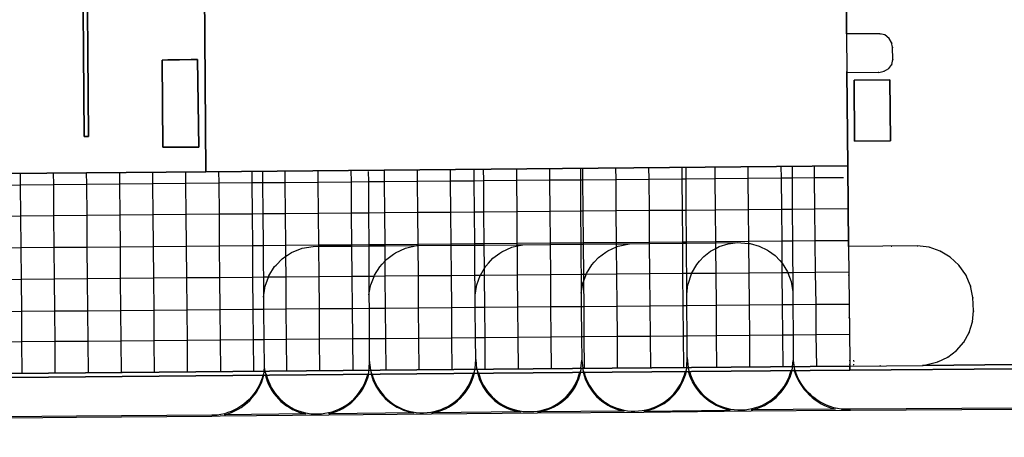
# Model space of a CAD drawing. Header units: metres. Extents: x 174791 to 179073, y 406431 to 409043.
# Tile 106 of 256: x 175953 to 176102, y 407712 to 407775. Entities that reach past the tile are written whole.
import ezdxf

# ---------------------------------------------------------------- set-up
doc = ezdxf.new("R2010")
doc.units = ezdxf.units.M
doc.linetypes.add('DOT', pattern=[6.35, 0, -6.35])
for name, color, linetype in [('panden', 254, 'Continuous'), ('terreindeelbegroeid', 254, 'DOT'), ('terreindeelonbegroeid', 254, 'DOT'), ('wegdeel_molgoot', 254, 'Continuous'), ('wegdeel_platform_vliegverkeer', 254, 'Continuous'), ('wegdeel_rijbaan', 254, 'Continuous'), ('wegdeel_rolbaan', 254, 'Continuous'), ('weginrichtingselement_markering_vliegtuigverharding', 254, 'Continuous'), ('weginrichtingselement_voeg_vliegtuigverharding', 254, 'Continuous')]:
    doc.layers.add(name, color=color, linetype=linetype)

msp = doc.modelspace()

# ---------------------------------------------------------------- linework, layer by layer
at = {"layer": 'panden'}
msp.add_polyline3d([(176078.094, 407779.926, 0), (176078.15, 407772.864, 0), (176078.197, 407767.085, 0), (176078.31, 407752.912, 0), (175981.291, 407752.025, 0), (175981.105, 407779.28, 0)], dxfattribs=at)
for points in [[(175974.694, 407768.9, 0), (175975.567, 407768.916, 0), (175977.316, 407768.949, 0), (175979.066, 407768.981, 0), (175980.016, 407768.999, 0), (175980.232, 407755.753, 0), (175974.817, 407755.759, 0)], [(176079.363, 407756.652, 0), (176079.267, 407765.863, 0), (176084.682, 407765.925, 0), (176084.76, 407756.692, 0)]]:
    msp.add_polyline3d(points, close=True, dxfattribs=at)
at = {"layer": 'terreindeelbegroeid'}
for points in [[(176078.197, 407767.085, 0), (176078.15, 407772.864, 0), (176083.147, 407772.866, 0), (176083.945, 407772.684, 0), (176084.585, 407772.173, 0), (176084.941, 407771.538, 0), (176085.076, 407770.823, 0), (176085.147, 407768.967, 0), (176085.002, 407768.223, 0), (176084.542, 407767.62, 0), (176083.821, 407767.197, 0), (176083.005, 407767.019, 0)], [(176089.732, 407722.757, 0), (176078.644, 407722.662, 0), (176078.643, 407722.86, 0), (176079.244, 407722.864, 0), (176079.239, 407723.464, 0), (176078.639, 407723.46, 0), (176078.634, 407723.46, 0), (176078.411, 407740.707, 0), (176088.834, 407740.846, 0), (176090.605, 407740.613, 0), (176092.291, 407740.022, 0), (176093.821, 407739.099, 0), (176095.129, 407737.881, 0), (176096.16, 407736.422, 0), (176096.87, 407734.783, 0), (176097.23, 407733.033, 0), (176097.311, 407730.991, 0), (176097.159, 407729.327, 0), (176096.668, 407727.73, 0), (176095.858, 407726.269, 0), (176094.764, 407725.005, 0), (176093.433, 407723.995, 0), (176091.923, 407723.28, 0)]]:
    msp.add_polyline3d(points, close=True, dxfattribs=at)
at = {"layer": 'terreindeelonbegroeid'}
msp.add_polyline3d([(176078.643, 407722.86, 0), (176078.634, 407723.46, 0), (176078.639, 407723.46, 0), (176079.239, 407723.464, 0), (176079.244, 407722.864, 0)], close=True, dxfattribs=at)
at = {"layer": 'wegdeel_molgoot'}
for points in [[(175962.884, 407757.343, 0), (175962.664, 407789.308, 0), (175963.323, 407789.312, 0), (175963.544, 407757.347, 0)], [(176103.694, 407722.244, 0), (176078.652, 407722.03, 0), (176078.644, 407722.662, 0), (176089.732, 407722.757, 0), (176103.689, 407722.876, 0), (176103.718, 407722.671, 0), (176103.72, 407722.427, 0)]]:
    msp.add_polyline3d(points, close=True, dxfattribs=at)
at = {"layer": 'wegdeel_platform_vliegverkeer'}
for points in [[(176078.411, 407740.707, 0), (176078.634, 407723.46, 0), (176078.643, 407722.86, 0), (176078.644, 407722.662, 0), (176018.784, 407722.149, 0), (175924.034, 407721.301, 0), (175872.451, 407720.838, 0), (175848.533, 407720.617, 0), (175848.333, 407738.608, 0), (175848.264, 407750.823, 0), (175945.159, 407751.708, 0), (175981.291, 407752.025, 0), (176078.31, 407752.912, 0)], [(176078.652, 407722.03, 0), (176018.789, 407721.517, 0), (175924.04, 407720.67, 0), (175872.457, 407720.206, 0), (175848.54, 407719.998, 0), (175848.533, 407720.617, 0), (175872.451, 407720.838, 0), (175924.034, 407721.301, 0), (176018.784, 407722.149, 0), (176078.644, 407722.662, 0)]]:
    msp.add_polyline3d(points, close=True, dxfattribs=at)
at = {"layer": 'wegdeel_rijbaan'}
for points in [[(175962.664, 407789.308, 0), (175962.884, 407757.343, 0), (175963.544, 407757.347, 0), (175963.323, 407789.312, 0)], [(175974.694, 407768.9, 0), (175974.817, 407755.759, 0), (175980.232, 407755.753, 0), (175980.016, 407768.999, 0), (175979.066, 407768.981, 0), (175977.316, 407768.949, 0), (175975.567, 407768.916, 0)], [(176079.267, 407765.863, 0), (176079.363, 407756.652, 0), (176084.76, 407756.692, 0), (176084.682, 407765.925, 0)]]:
    msp.add_polyline3d(points, close=True, dxfattribs=at)
for points in [[(175981.105, 407779.28, 0), (175981.291, 407752.025, 0), (175945.159, 407751.708, 0), (175944.929, 407778.919, 0)], [(176103.689, 407722.876, 0), (176089.732, 407722.757, 0), (176091.923, 407723.28, 0), (176093.433, 407723.995, 0), (176094.764, 407725.005, 0), (176095.858, 407726.269, 0), (176096.668, 407727.73, 0), (176097.159, 407729.327, 0), (176097.311, 407730.991, 0), (176097.23, 407733.033, 0), (176096.87, 407734.783, 0), (176096.16, 407736.422, 0), (176095.129, 407737.881, 0), (176093.821, 407739.099, 0), (176092.291, 407740.022, 0), (176090.605, 407740.613, 0), (176088.834, 407740.846, 0), (176078.411, 407740.707, 0), (176078.31, 407752.912, 0), (176078.197, 407767.085, 0), (176083.005, 407767.019, 0), (176083.821, 407767.197, 0), (176084.542, 407767.62, 0), (176085.002, 407768.223, 0), (176085.147, 407768.967, 0), (176085.076, 407770.823, 0), (176084.941, 407771.538, 0), (176084.585, 407772.173, 0), (176083.945, 407772.684, 0), (176083.147, 407772.866, 0), (176078.15, 407772.864, 0), (176078.094, 407779.926, 0)]]:
    msp.add_polyline3d(points, dxfattribs=at)
at = {"layer": 'wegdeel_rolbaan'}
msp.add_polyline3d([(176103.666, 407710.155, 0), (176020.003, 407709.539, 0), (175948.071, 407708.891, 0), (175917.017, 407708.587, 0), (175873.354, 407708.203, 0), (175822.958, 407707.727, 0), (175822.407, 407707.193, 0), (175790.227, 407707.226, 0), (175789.948, 407707.228, 0), (175789.348, 407707.232, 0), (175786.688, 407707.251, 0), (175786.555, 407719.545, 0), (175789.242, 407719.654, 0), (175789.841, 407719.678, 0), (175790.13, 407719.69, 0), (175791.17, 407719.922, 0), (175822.845, 407719.775, 0), (175848.54, 407719.998, 0), (175872.457, 407720.206, 0), (175924.04, 407720.67, 0), (176018.789, 407721.517, 0), (176078.652, 407722.03, 0), (176103.694, 407722.244, 0)], close=True, dxfattribs=at)
at = {"layer": 'weginrichtingselement_markering_vliegtuigverharding'}
for p, q in [((176069.898, 407752.835), (176069.909, 407751.099)), ((176005.857, 407750.524), (176005.881, 407745.783)), ((176021.892, 407745.918), (176021.853, 407750.668)), ((176037.909, 407750.812), (176037.94, 407746.054)), ((176053.915, 407746.189), (176053.885, 407750.955)), ((176069.909, 407751.099), (176069.937, 407746.324)), ((175989.881, 407750.381), (175989.917, 407745.648)), ((176069.937, 407746.324), (176069.966, 407741.581)), ((176069.966, 407741.581), (176069.975, 407740.109)), ((175989.955, 407740.88), (175989.966, 407739.377)), ((175998.376, 407740.753), (176003.376, 407740.788)), ((176003.376, 407740.788), (176005.907, 407740.806)), ((176005.906, 407741.02), (176005.907, 407740.806)), ((176005.907, 407740.806), (176008.375, 407740.823)), ((176005.907, 407740.806), (176005.914, 407739.523)), ((176008.375, 407740.823), (176013.119, 407740.856)), ((176013.119, 407740.856), (176013.375, 407740.859)), ((176013.375, 407740.859), (176018.375, 407740.903)), ((176018.375, 407740.903), (176021.934, 407740.935)), ((176021.934, 407740.935), (176021.932, 407741.16)), ((176021.934, 407740.935), (176023.375, 407740.948)), ((176021.944, 407739.67), (176021.934, 407740.935)), ((176023.375, 407740.948), (176028.375, 407740.993)), ((176028.375, 407740.993), (176029.184, 407741)), ((176028.376, 407740.818), (176029.184, 407741)), ((176029.184, 407741), (176033.375, 407741.038)), ((176033.375, 407741.038), (176037.972, 407741.08)), ((176037.97, 407741.301), (176037.972, 407741.08)), ((176037.972, 407741.08), (176038.374, 407741.083)), ((176037.972, 407741.08), (176037.98, 407739.816)), ((176038.374, 407741.083), (176043.374, 407741.128)), ((176043.374, 407741.128), (176045.315, 407741.146)), ((176045.315, 407741.146), (176048.374, 407741.179)), ((176048.374, 407741.179), (176053.374, 407741.233)), ((176053.374, 407741.233), (176053.945, 407741.239)), ((176053.945, 407741.239), (176053.944, 407741.441)), ((176053.945, 407741.239), (176058.373, 407741.287)), ((176053.953, 407739.962), (176053.945, 407741.239)), ((176058.373, 407741.287), (176061.629, 407741.323)), ((176069.975, 407740.109), (176069.984, 407738.62)), ((175989.966, 407739.377), (175989.978, 407737.896)), ((175993.389, 407739.243), (175993.637, 407739.411)), ((176005.914, 407739.523), (176005.921, 407738.04)), ((176021.957, 407738.186), (176021.944, 407739.67)), ((176037.98, 407739.816), (176037.989, 407738.331)), ((176053.962, 407738.475), (176053.953, 407739.962)), ((176069.984, 407738.62), (176069.995, 407736.766)), ((175989.978, 407737.896), (175989.992, 407736.073)), ((176005.921, 407738.04), (176005.931, 407736.211)), ((176007.954, 407738.059), (176008.395, 407738.538)), ((176021.972, 407736.35), (176021.957, 407738.186)), ((176037.989, 407738.331), (176038.001, 407736.488)), ((176053.974, 407736.627), (176053.962, 407738.475)), ((176069.995, 407736.766), (176070.005, 407735.094)), ((175990.005, 407734.416), (175990.016, 407733.069)), ((175990.016, 407733.069), (175990.207, 407734.417)), ((176005.939, 407734.551), (176005.945, 407733.443)), ((176005.945, 407733.443), (176006.155, 407734.553)), ((176021.997, 407733.353), (176021.986, 407734.687)), ((176021.997, 407733.353), (176022.205, 407734.689)), ((176038.012, 407734.823), (176038.019, 407733.668)), ((176038.019, 407733.668), (176038.22, 407734.824)), ((176053.993, 407733.468), (176053.984, 407734.958)), ((176053.996, 407733.468), (176054.164, 407734.959)), ((176069.822, 407735.092), (176070.012, 407733.872)), ((176070.005, 407735.094), (176070.012, 407733.872)), ((175990.016, 407733.069), (175990.017, 407732.942)), ((175990.017, 407732.942), (175990.031, 407731.265)), ((176005.945, 407733.443), (176005.947, 407733.073)), ((176005.947, 407733.073), (176005.956, 407731.403)), ((176021.998, 407733.205), (176021.997, 407733.353)), ((176022.013, 407731.542), (176021.998, 407733.205)), ((176038.019, 407733.668), (176038.022, 407733.337)), ((176038.022, 407733.337), (176038.038, 407731.681)), ((176053.994, 407733.443), (176053.996, 407733.468)), ((176054.004, 407731.819), (176053.994, 407733.443)), ((176070.012, 407733.872), (176070.014, 407733.6)), ((176070.014, 407733.6), (176070.026, 407731.958)), ((176070.026, 407731.958), (176070.059, 407727.339)), ((176005.98, 407726.768), (176005.997, 407723.557)), ((176022.082, 407723.674), (176022.054, 407726.911)), ((176038.081, 407727.054), (176038.115, 407723.526)), ((176054.055, 407723.928), (176054.034, 407727.196)), ((176070.059, 407727.339), (176070.087, 407723.521)), ((175990.07, 407726.626), (175990.106, 407722.467)), ((176054.055, 407723.928), (176054.192, 407722.452)), ((175990.106, 407722.467), (175990.017, 407721.348)), ((176037.975, 407722.313), (176038.115, 407723.526)), ((176038.115, 407723.526), (176038.255, 407722.316)), ((176053.976, 407722.45), (176053.862, 407721.875)), ((176069.951, 407722.587), (176070.087, 407723.521)), ((176070.087, 407723.521), (176070.251, 407722.092))]:
    msp.add_line(p, q, dxfattribs=at)
for points in [[(175989.867, 407752.103, 0), (175989.881, 407750.385, 0), (175989.881, 407750.381, 0)], [(176005.849, 407752.063, 0), (176005.857, 407750.528, 0), (176005.857, 407750.524, 0)], [(176021.853, 407750.668, 0), (176021.853, 407750.671, 0), (176021.838, 407752.396, 0)], [(176037.898, 407752.542, 0), (176037.909, 407750.815, 0), (176037.909, 407750.812, 0)], [(176053.885, 407750.955, 0), (176053.885, 407750.958, 0), (176053.875, 407752.689, 0)], [(176037.94, 407746.054, 0), (176037.94, 407746.051, 0), (176037.97, 407741.301, 0)], [(176053.944, 407741.441, 0), (176053.915, 407746.186, 0), (176053.915, 407746.189, 0)], [(175989.917, 407745.648, 0), (175989.917, 407745.643, 0), (175989.955, 407740.88, 0)], [(176005.881, 407745.783, 0), (176005.881, 407745.779, 0), (176005.906, 407741.02, 0)], [(176021.932, 407741.16, 0), (176021.892, 407745.915, 0), (176021.892, 407745.918, 0)], [(175993.637, 407739.411, 0), (175994.255, 407739.829, 0), (175995.837, 407740.463, 0), (175997.518, 407740.746, 0), (175998.376, 407740.753, 0)], [(176009.67, 407739.558, 0), (176009.981, 407739.785, 0), (176011.495, 407740.48, 0), (176013.119, 407740.856, 0)], [(176025.706, 407739.704, 0), (176026.023, 407739.936, 0), (176027.549, 407740.631, 0), (176028.376, 407740.818, 0)], [(176041.733, 407739.851, 0), (176042.057, 407740.088, 0), (176043.378, 407740.677, 0)], [(176043.378, 407740.677, 0), (176043.63, 407740.79, 0), (176045.315, 407741.146, 0)], [(176057.564, 407739.995, 0), (176057.664, 407740.073, 0), (176058.381, 407740.447, 0)], [(176058.381, 407740.447, 0), (176058.905, 407740.721, 0), (176060.241, 407741.142, 0), (176061.629, 407741.323, 0)], [(176061.629, 407741.323, 0), (176062.168, 407741.282, 0), (176063.363, 407741.176, 0)], [(176063.363, 407741.176, 0), (176063.571, 407741.158, 0), (176064.929, 407740.785, 0), (176066.198, 407740.175, 0), (176066.335, 407740.075, 0)], [(175991.92, 407737.914, 0), (175992.843, 407738.875, 0), (175993.389, 407739.243, 0)], [(176008.395, 407738.538, 0), (176008.636, 407738.8, 0), (176009.67, 407739.558, 0)], [(176023.998, 407738.204, 0), (176024.671, 407738.944, 0), (176025.706, 407739.704, 0)], [(176040.009, 407738.349, 0), (176040.667, 407739.071, 0), (176041.733, 407739.851, 0)], [(176055.916, 407738.493, 0), (176056.556, 407739.217, 0), (176057.564, 407739.995, 0)], [(176066.335, 407740.075, 0), (176067.338, 407739.348, 0), (176068.037, 407738.603, 0)], [(176068.037, 407738.603, 0), (176068.407, 407738.209, 0), (176068.413, 407738.199, 0)], [(175990.747, 407736.079, 0), (175990.817, 407736.27, 0), (175991.694, 407737.678, 0), (175991.92, 407737.914, 0)], [(176006.726, 407736.218, 0), (176006.787, 407736.374, 0), (176007.599, 407737.673, 0), (176007.954, 407738.059, 0)], [(176022.763, 407736.356, 0), (176022.783, 407736.412, 0), (176023.405, 407737.442, 0)], [(176023.405, 407737.442, 0), (176023.603, 407737.77, 0), (176023.998, 407738.204, 0)], [(176038.778, 407736.495, 0), (176038.826, 407736.623, 0), (176039.631, 407737.934, 0), (176040.009, 407738.349, 0)], [(176054.7, 407736.633, 0), (176055.483, 407738.002, 0), (176055.916, 407738.493, 0)], [(176068.413, 407738.199, 0), (176069.229, 407736.881, 0), (176069.273, 407736.759, 0)], [(175989.992, 407736.073, 0), (175989.992, 407736.066, 0), (175990.005, 407734.416, 0)], [(175990.207, 407734.417, 0), (175990.249, 407734.712, 0), (175990.745, 407736.073, 0), (175990.747, 407736.079, 0)], [(176005.931, 407736.211, 0), (176005.931, 407736.205, 0), (176005.939, 407734.551, 0)], [(176006.155, 407734.553, 0), (176006.23, 407734.948, 0), (176006.724, 407736.212, 0), (176006.726, 407736.218, 0)], [(176021.986, 407734.687, 0), (176021.972, 407736.346, 0), (176021.972, 407736.35, 0)], [(176022.205, 407734.689, 0), (176022.241, 407734.921, 0), (176022.762, 407736.353, 0), (176022.763, 407736.356, 0)], [(176038.001, 407736.488, 0), (176038.001, 407736.485, 0), (176038.012, 407734.823, 0)], [(176038.422, 407735.552, 0), (176038.777, 407736.492, 0), (176038.778, 407736.495, 0)], [(176053.984, 407734.958, 0), (176053.974, 407736.624, 0), (176053.974, 407736.627, 0)], [(176054.164, 407734.959, 0), (176054.175, 407735.054, 0), (176054.678, 407736.595, 0), (176054.7, 407736.633, 0)], [(176069.273, 407736.759, 0), (176069.771, 407735.416, 0), (176069.822, 407735.092, 0)], [(176038.22, 407734.824, 0), (176038.283, 407735.183, 0), (176038.422, 407735.552, 0)], [(175990.031, 407731.265, 0), (175990.031, 407731.259, 0), (175990.07, 407726.63, 0), (175990.07, 407726.626, 0)], [(176005.956, 407731.403, 0), (176005.956, 407731.398, 0), (176005.98, 407726.771, 0), (176005.98, 407726.768, 0)], [(176022.054, 407726.911, 0), (176022.054, 407726.914, 0), (176022.013, 407731.538, 0), (176022.013, 407731.542, 0)], [(176038.038, 407731.681, 0), (176038.038, 407731.678, 0), (176038.081, 407727.057, 0), (176038.081, 407727.054, 0)], [(176054.034, 407727.196, 0), (176054.034, 407727.199, 0), (176054.004, 407731.816, 0), (176054.004, 407731.819, 0)], [(176053.976, 407722.45, 0), (176053.984, 407722.484, 0), (176054.055, 407723.928, 0)], [(175990.106, 407722.467, 0), (175990.209, 407721.893, 0), (175990.354, 407721.409, 0)], [(176005.997, 407723.557, 0), (176005.939, 407722.117, 0), (176005.845, 407721.436, 0)], [(176005.997, 407723.557, 0), (176006.165, 407722.036, 0), (176006.334, 407721.494, 0)], [(176021.965, 407722.176, 0), (176021.994, 407722.3, 0), (176022.082, 407723.674, 0)], [(176022.082, 407723.674, 0), (176022.213, 407722.247, 0), (176022.231, 407722.178, 0)], [(176037.975, 407722.313, 0), (176037.951, 407722.108, 0), (176037.889, 407721.776, 0)], [(176038.255, 407722.316, 0), (176038.279, 407722.111, 0), (176038.391, 407721.773, 0)], [(176054.192, 407722.452, 0), (176054.198, 407722.384, 0), (176054.322, 407721.869, 0)], [(176069.951, 407722.587, 0), (176069.922, 407722.382, 0), (176069.851, 407722.026, 0)], [(175990.083, 407721.317, 0), (175990.017, 407721.348, 0), (175989.95, 407721.378, 0), (175989.801, 407720.853, 0), (175989.618, 407720.339, 0), (175989.4, 407719.839, 0), (175989.149, 407719.354, 0), (175988.866, 407718.888, 0), (175988.553, 407718.441, 0), (175988.21, 407718.017, 0), (175987.84, 407717.616, 0), (175987.443, 407717.241, 0), (175987.022, 407716.894, 0), (175986.579, 407716.576, 0), (175986.116, 407716.288, 0), (175985.634, 407716.032, 0), (175985.136, 407715.809, 0), (175984.624, 407715.619, 0), (175984.101, 407715.465, 0), (175983.568, 407715.346, 0), (175983.029, 407715.263, 0), (175982.213, 407715.263, 0), (175961.728, 407715.067, 0), (175945.947, 407714.929, 0)], [(175990.426, 407721.417, 0), (175990.354, 407721.409, 0), (175990.282, 407721.402, 0), (175990.416, 407720.887, 0), (175990.584, 407720.383, 0), (175990.787, 407719.891, 0), (175991.022, 407719.414, 0), (175991.288, 407718.953, 0), (175991.585, 407718.512, 0), (175991.912, 407718.092, 0), (175992.266, 407717.695, 0), (175992.646, 407717.323, 0), (175993.05, 407716.978, 0), (175993.477, 407716.661, 0), (175993.925, 407716.373, 0), (175994.39, 407716.116, 0), (175994.872, 407715.891, 0), (175995.369, 407715.7, 0), (175995.877, 407715.542, 0), (175996.394, 407715.419, 0), (175984.096, 407715.3, 0), (175984.631, 407715.454, 0), (175985.155, 407715.644, 0), (175985.665, 407715.869, 0), (175986.159, 407716.128, 0), (175986.633, 407716.42, 0), (175987.087, 407716.743, 0), (175987.518, 407717.096, 0), (175987.924, 407717.478, 0), (175988.304, 407717.886, 0), (175988.655, 407718.319, 0), (175988.976, 407718.774, 0), (175989.265, 407719.25, 0), (175989.522, 407719.745, 0), (175989.744, 407720.256, 0), (175989.932, 407720.781, 0), (175990.083, 407721.317, 0)], [(175990.426, 407721.417, 0), (175990.565, 407720.9, 0), (175990.739, 407720.393, 0), (175990.948, 407719.9, 0), (175991.191, 407719.422, 0), (175991.466, 407718.963, 0), (175991.772, 407718.523, 0), (175992.107, 407718.106, 0), (175992.471, 407717.712, 0), (175992.861, 407717.345, 0), (175993.275, 407717.006, 0), (175993.712, 407716.696, 0), (175994.169, 407716.416, 0), (175994.644, 407716.17, 0), (175995.136, 407715.956, 0), (175995.64, 407715.777, 0), (175996.156, 407715.633, 0), (175996.681, 407715.525, 0), (175997.212, 407715.454, 0), (175997.734, 407715.421, 0), (175998.257, 407715.423, 0), (175998.779, 407715.459, 0), (175999.298, 407715.529, 0), (175999.837, 407715.626, 0), (176000.367, 407715.761, 0), (176000.887, 407715.933, 0), (176001.394, 407716.141, 0), (176001.885, 407716.384, 0), (176002.357, 407716.66, 0), (176002.809, 407716.969, 0), (176003.238, 407717.309, 0), (176003.643, 407717.678, 0), (176004.02, 407718.075, 0), (176004.369, 407718.497, 0), (176004.688, 407718.942, 0), (176004.974, 407719.409, 0), (176005.227, 407719.894, 0), (176005.445, 407720.396, 0), (176005.628, 407720.912, 0), (176005.774, 407721.44, 0), (176005.845, 407721.436, 0), (176005.916, 407721.432, 0)], [(176006.403, 407721.513, 0), (176006.334, 407721.494, 0), (176006.264, 407721.474, 0), (176006.417, 407720.951, 0), (176006.605, 407720.44, 0), (176006.829, 407719.943, 0), (176007.085, 407719.463, 0), (176007.374, 407719.001, 0), (176007.695, 407718.56, 0), (176008.044, 407718.143, 0), (176008.422, 407717.75, 0), (176008.826, 407717.384, 0), (176009.254, 407717.047, 0), (176009.704, 407716.74, 0), (176010.174, 407716.465, 0), (176010.662, 407716.222, 0), (176011.165, 407716.014, 0), (176011.681, 407715.841, 0), (176012.209, 407715.704, 0), (176012.744, 407715.603, 0), (175999.905, 407715.458, 0), (176000.443, 407715.604, 0), (176000.969, 407715.787, 0), (176001.482, 407716.006, 0), (176001.978, 407716.259, 0), (176002.456, 407716.547, 0), (176002.913, 407716.866, 0), (176003.347, 407717.216, 0), (176003.755, 407717.595, 0), (176004.137, 407718.001, 0), (176004.49, 407718.433, 0), (176004.812, 407718.888, 0), (176005.102, 407719.364, 0), (176005.358, 407719.858, 0), (176005.58, 407720.37, 0), (176005.766, 407720.895, 0), (176005.916, 407721.432, 0)], [(176006.403, 407721.513, 0), (176006.558, 407720.979, 0), (176006.751, 407720.458, 0), (176006.981, 407719.952, 0), (176007.245, 407719.463, 0), (176007.544, 407718.994, 0), (176007.875, 407718.547, 0), (176008.236, 407718.125, 0), (176008.627, 407717.73, 0), (176009.045, 407717.363, 0), (176009.488, 407717.027, 0), (176009.953, 407716.723, 0), (176010.439, 407716.453, 0), (176010.943, 407716.218, 0), (176011.462, 407716.019, 0), (176011.994, 407715.857, 0), (176012.536, 407715.734, 0), (176013.085, 407715.649, 0), (176013.639, 407715.603, 0), (176014.195, 407715.597, 0), (176014.742, 407715.625, 0), (176015.285, 407715.691, 0), (176015.823, 407715.794, 0), (176016.352, 407715.934, 0), (176016.87, 407716.111, 0), (176017.375, 407716.323, 0), (176017.864, 407716.57, 0), (176018.334, 407716.849, 0), (176018.784, 407717.161, 0), (176019.212, 407717.503, 0), (176019.614, 407717.874, 0), (176019.99, 407718.272, 0), (176020.338, 407718.696, 0), (176020.655, 407719.142, 0), (176020.94, 407719.609, 0), (176021.193, 407720.095, 0), (176021.411, 407720.597, 0), (176021.594, 407721.113, 0), (176021.741, 407721.64, 0), (176021.816, 407721.623, 0), (176021.89, 407721.605, 0)], [(176022.49, 407721.674, 0), (176022.419, 407721.663, 0), (176022.348, 407721.651, 0), (176022.493, 407721.116, 0), (176022.675, 407720.592, 0), (176022.895, 407720.083, 0), (176023.15, 407719.591, 0), (176023.44, 407719.119, 0), (176023.763, 407718.669, 0), (176024.118, 407718.242, 0), (176024.502, 407717.843, 0), (176024.914, 407717.472, 0), (176025.351, 407717.131, 0), (176025.812, 407716.823, 0), (176026.293, 407716.548, 0), (176026.793, 407716.309, 0), (176027.309, 407716.106, 0), (176027.838, 407715.94, 0), (176028.378, 407715.813, 0), (176028.925, 407715.725, 0), (176015.384, 407715.569, 0), (176015.928, 407715.673, 0), (176016.464, 407715.815, 0), (176016.988, 407715.993, 0), (176017.498, 407716.208, 0), (176017.993, 407716.458, 0), (176018.468, 407716.742, 0), (176018.923, 407717.059, 0), (176019.354, 407717.406, 0), (176019.761, 407717.783, 0), (176020.139, 407718.187, 0), (176020.489, 407718.617, 0), (176020.808, 407719.07, 0), (176021.094, 407719.544, 0), (176021.347, 407720.037, 0), (176021.564, 407720.547, 0), (176021.746, 407721.07, 0), (176021.89, 407721.605, 0)], [(176021.965, 407722.176, 0), (176021.915, 407721.971, 0), (176021.816, 407721.623, 0)], [(176022.231, 407722.178, 0), (176022.288, 407721.974, 0), (176022.419, 407721.663, 0)], [(176022.49, 407721.674, 0), (176022.635, 407721.163, 0), (176022.815, 407720.663, 0), (176023.029, 407720.177, 0), (176023.275, 407719.706, 0), (176023.553, 407719.253, 0), (176023.861, 407718.82, 0), (176024.199, 407718.41, 0), (176024.563, 407718.023, 0), (176024.953, 407717.662, 0), (176025.366, 407717.329, 0), (176025.802, 407717.024, 0), (176026.257, 407716.75, 0), (176026.73, 407716.508, 0), (176027.218, 407716.299, 0), (176027.72, 407716.123, 0), (176028.232, 407715.982, 0), (176028.753, 407715.877, 0), (176029.279, 407715.807, 0), (176029.81, 407715.773, 0), (176030.341, 407715.776, 0), (176030.886, 407715.796, 0), (176031.429, 407715.855, 0), (176031.966, 407715.952, 0), (176032.494, 407716.087, 0), (176033.012, 407716.26, 0), (176033.516, 407716.469, 0), (176034.004, 407716.713, 0), (176034.473, 407716.992, 0), (176034.921, 407717.303, 0), (176035.346, 407717.646, 0), (176035.745, 407718.018, 0), (176036.117, 407718.418, 0), (176036.459, 407718.843, 0), (176036.77, 407719.291, 0), (176037.048, 407719.76, 0), (176037.292, 407720.248, 0), (176037.501, 407720.752, 0), (176037.673, 407721.27, 0), (176037.808, 407721.799, 0), (176037.889, 407721.776, 0), (176037.97, 407721.752, 0)], [(176038.453, 407721.772, 0), (176038.391, 407721.773, 0), (176038.328, 407721.773, 0), (176038.466, 407721.256, 0), (176038.64, 407720.75, 0), (176038.847, 407720.256, 0), (176039.088, 407719.778, 0), (176039.361, 407719.317, 0), (176039.664, 407718.876, 0), (176039.997, 407718.457, 0), (176040.357, 407718.062, 0), (176040.744, 407717.691, 0), (176041.155, 407717.349, 0), (176041.589, 407717.035, 0), (176042.042, 407716.751, 0), (176042.515, 407716.499, 0), (176043.003, 407716.279, 0), (176043.505, 407716.094, 0), (176044.018, 407715.943, 0), (176044.541, 407715.827, 0), (176031.444, 407715.719, 0), (176031.963, 407715.805, 0), (176032.475, 407715.927, 0), (176032.978, 407716.083, 0), (176033.468, 407716.273, 0), (176033.945, 407716.497, 0), (176034.405, 407716.752, 0), (176034.847, 407717.038, 0), (176035.268, 407717.354, 0), (176035.666, 407717.698, 0), (176036.04, 407718.068, 0), (176036.388, 407718.463, 0), (176036.708, 407718.881, 0), (176036.999, 407719.32, 0), (176037.259, 407719.777, 0), (176037.487, 407720.251, 0), (176037.682, 407720.74, 0), (176037.843, 407721.241, 0), (176037.97, 407721.752, 0)], [(176038.453, 407721.772, 0), (176038.602, 407721.241, 0), (176038.788, 407720.723, 0), (176039.011, 407720.218, 0), (176039.269, 407719.731, 0), (176039.561, 407719.264, 0), (176039.886, 407718.818, 0), (176040.241, 407718.397, 0), (176040.626, 407718.002, 0), (176041.037, 407717.636, 0), (176041.474, 407717.3, 0), (176041.933, 407716.995, 0), (176042.413, 407716.724, 0), (176042.911, 407716.488, 0), (176043.425, 407716.288, 0), (176043.952, 407716.125, 0), (176044.488, 407716, 0), (176045.033, 407715.914, 0), (176045.582, 407715.866, 0), (176046.133, 407715.858, 0), (176046.686, 407715.875, 0), (176047.236, 407715.932, 0), (176047.781, 407716.026, 0), (176048.318, 407716.159, 0), (176048.844, 407716.33, 0), (176049.357, 407716.537, 0), (176049.854, 407716.78, 0), (176050.333, 407717.058, 0), (176050.79, 407717.368, 0), (176051.225, 407717.71, 0), (176051.635, 407718.082, 0), (176052.017, 407718.481, 0), (176052.371, 407718.907, 0), (176052.693, 407719.357, 0), (176052.983, 407719.828, 0), (176053.239, 407720.318, 0), (176053.459, 407720.825, 0), (176053.644, 407721.347, 0), (176053.791, 407721.88, 0), (176053.862, 407721.875, 0), (176053.932, 407721.87, 0)], [(176047.48, 407715.845, 0), (176060.558, 407715.984, 0), (176060.004, 407716.111, 0), (176059.461, 407716.276, 0), (176058.93, 407716.479, 0), (176058.415, 407716.718, 0), (176057.918, 407716.993, 0), (176057.441, 407717.302, 0), (176056.987, 407717.643, 0), (176056.558, 407718.016, 0), (176056.157, 407718.417, 0), (176055.784, 407718.846, 0), (176055.442, 407719.299, 0), (176055.132, 407719.776, 0), (176054.857, 407720.272, 0), (176054.617, 407720.787, 0), (176054.414, 407721.318, 0), (176054.248, 407721.861, 0), (176054.322, 407721.869, 0), (176054.396, 407721.877, 0)], [(176047.48, 407715.845, 0), (176048.022, 407715.948, 0), (176048.555, 407716.089, 0), (176049.077, 407716.268, 0), (176049.585, 407716.482, 0), (176050.076, 407716.732, 0), (176050.549, 407717.015, 0), (176051.001, 407717.331, 0), (176051.43, 407717.678, 0), (176051.833, 407718.055, 0), (176052.208, 407718.459, 0), (176052.555, 407718.888, 0), (176052.87, 407719.34, 0), (176053.153, 407719.814, 0), (176053.401, 407720.306, 0), (176053.615, 407720.814, 0), (176053.792, 407721.337, 0), (176053.932, 407721.87, 0)], [(176054.396, 407721.877, 0), (176054.56, 407721.346, 0), (176054.761, 407720.828, 0), (176054.997, 407720.325, 0), (176055.269, 407719.84, 0), (176055.574, 407719.376, 0), (176055.91, 407718.933, 0), (176056.277, 407718.516, 0), (176056.672, 407718.125, 0), (176057.094, 407717.763, 0), (176057.54, 407717.432, 0), (176058.008, 407717.132, 0), (176058.496, 407716.867, 0), (176059.001, 407716.636, 0), (176059.521, 407716.441, 0), (176060.054, 407716.283, 0), (176060.597, 407716.163, 0), (176061.146, 407716.081, 0), (176061.7, 407716.038, 0), (176062.256, 407716.034, 0), (176062.8, 407716.065, 0), (176063.34, 407716.133, 0), (176063.874, 407716.238, 0), (176064.4, 407716.379, 0), (176064.915, 407716.556, 0), (176065.417, 407716.767, 0), (176065.903, 407717.013, 0), (176066.371, 407717.291, 0), (176066.819, 407717.601, 0), (176067.245, 407717.941, 0), (176067.646, 407718.309, 0), (176068.021, 407718.704, 0), (176068.368, 407719.123, 0), (176068.686, 407719.565, 0), (176068.973, 407720.028, 0), (176069.227, 407720.51, 0), (176069.447, 407721.008, 0), (176069.634, 407721.52, 0), (176069.784, 407722.043, 0), (176069.851, 407722.026, 0), (176069.918, 407722.009, 0)], [(176070.315, 407722.095, 0), (176070.251, 407722.092, 0), (176070.187, 407722.09, 0), (176070.366, 407721.557, 0), (176070.579, 407721.037, 0), (176070.825, 407720.531, 0), (176071.103, 407720.042, 0), (176071.412, 407719.572, 0), (176071.75, 407719.123, 0), (176072.116, 407718.696, 0), (176072.509, 407718.293, 0), (176072.927, 407717.917, 0), (176073.368, 407717.568, 0), (176073.83, 407717.248, 0), (176074.312, 407716.958, 0), (176074.812, 407716.7, 0), (176075.327, 407716.474, 0), (176075.855, 407716.282, 0), (176076.395, 407716.124, 0), (176063.709, 407716.023, 0), (176064.23, 407716.147, 0), (176064.741, 407716.306, 0), (176065.241, 407716.498, 0), (176065.726, 407716.724, 0), (176066.196, 407716.981, 0), (176066.648, 407717.268, 0), (176067.079, 407717.585, 0), (176067.488, 407717.931, 0), (176067.874, 407718.302, 0), (176068.233, 407718.699, 0), (176068.566, 407719.118, 0), (176068.87, 407719.559, 0), (176069.144, 407720.019, 0), (176069.387, 407720.496, 0), (176069.597, 407720.988, 0), (176069.775, 407721.493, 0), (176069.918, 407722.009, 0)], [(176077.315, 407716.137, 0), (176076.753, 407716.236, 0), (176076.199, 407716.372, 0), (176075.656, 407716.545, 0), (176075.125, 407716.753, 0), (176074.609, 407716.996, 0), (176074.11, 407717.272, 0), (176073.63, 407717.581, 0), (176073.173, 407717.921, 0), (176072.738, 407718.291, 0), (176072.329, 407718.688, 0), (176071.948, 407719.112, 0), (176071.595, 407719.561, 0), (176071.273, 407720.031, 0), (176070.982, 407720.522, 0), (176070.725, 407721.031, 0), (176070.503, 407721.556, 0), (176070.315, 407722.095, 0)], [(176103.955, 407716.319, 0), (176078.73, 407716.162, 0), (176077.315, 407716.137, 0)], [(175946.481, 407714.784, 0), (175961.729, 407714.917, 0), (175982.209, 407715.113, 0), (175983.465, 407715.144, 0), (175999.907, 407715.308, 0), (176015.386, 407715.419, 0), (176031.445, 407715.569, 0), (176047.482, 407715.695, 0), (176063.71, 407715.873, 0), (176077.387, 407715.988, 0)], [(176077.387, 407715.988, 0), (176078.733, 407716.012, 0), (176103.956, 407716.169, 0)]]:
    msp.add_polyline3d(points, dxfattribs=at)
at = {"layer": 'weginrichtingselement_voeg_vliegtuigverharding'}
for p, q in [((175993.538, 407721.923), (175993.538, 407721.911)), ((175998.538, 407721.968), (175998.538, 407721.955)), ((176003.538, 407722.012), (176003.538, 407721.998))]:
    msp.add_line(p, q, dxfattribs=at)
for points in [[(175978.539, 407721.782, 0), (175978.498, 407726.527, 0), (175978.458, 407731.158, 0), (175978.416, 407735.965, 0), (175978.375, 407740.779, 0), (175978.334, 407745.545, 0), (175978.293, 407750.282, 0), (175978.278, 407751.998, 0)], [(175983.539, 407721.825, 0), (175983.498, 407726.571, 0), (175983.458, 407731.202, 0), (175983.416, 407736.009, 0), (175983.374, 407740.822, 0), (175983.333, 407745.587, 0), (175983.292, 407750.327, 0), (175983.277, 407752.043, 0)], [(175988.539, 407721.868, 0), (175988.498, 407726.616, 0), (175988.458, 407731.245, 0), (175988.416, 407736.052, 0), (175988.374, 407740.866, 0), (175988.333, 407745.63, 0), (175988.292, 407750.371, 0), (175988.277, 407752.089, 0)], [(175993.538, 407721.911, 0), (175993.538, 407721.923, 0), (175993.497, 407726.66, 0), (175993.457, 407731.289, 0), (175993.416, 407736.096, 0), (175993.389, 407739.243, 0), (175993.374, 407740.91, 0), (175993.333, 407745.672, 0), (175993.292, 407750.416, 0), (175993.277, 407752.134, 0)], [(175998.538, 407721.955, 0), (175998.538, 407721.968, 0), (175998.497, 407726.704, 0), (175998.457, 407731.333, 0), (175998.416, 407736.14, 0), (175998.376, 407740.753, 0), (175998.374, 407740.954, 0), (175998.333, 407745.715, 0), (175998.292, 407750.46, 0), (175998.277, 407752.168, 0)], [(176003.538, 407721.998, 0), (176003.538, 407722.012, 0), (176003.497, 407726.749, 0), (176003.457, 407731.376, 0), (176003.416, 407736.184, 0), (176003.376, 407740.788, 0), (176003.374, 407740.998, 0), (176003.333, 407745.757, 0), (176003.292, 407750.505, 0), (176003.277, 407752.226, 0)], [(176008.538, 407722.041, 0), (176008.497, 407726.793, 0), (176008.457, 407731.42, 0), (176008.415, 407736.227, 0), (176008.395, 407738.538, 0), (176008.375, 407740.823, 0), (176008.373, 407741.041, 0), (176008.332, 407745.8, 0), (176008.291, 407750.55, 0), (176008.276, 407752.272, 0)], [(176013.538, 407722.084, 0), (176013.497, 407726.838, 0), (176013.457, 407731.464, 0), (176013.415, 407736.271, 0), (176013.375, 407740.859, 0), (176013.373, 407741.085, 0), (176013.332, 407745.842, 0), (176013.291, 407750.595, 0), (176013.276, 407752.317, 0)], [(176018.538, 407722.128, 0), (176018.497, 407726.882, 0), (176018.457, 407731.507, 0), (176018.415, 407736.315, 0), (176018.375, 407740.903, 0), (176018.373, 407741.129, 0), (176018.332, 407745.885, 0), (176018.291, 407750.639, 0), (176018.276, 407752.363, 0)], [(176023.537, 407722.171, 0), (176023.496, 407726.926, 0), (176023.456, 407731.551, 0), (176023.415, 407736.358, 0), (176023.405, 407737.442, 0), (176023.375, 407740.948, 0), (176023.373, 407741.173, 0), (176023.332, 407745.927, 0), (176023.291, 407750.684, 0), (176023.276, 407752.384, 0)], [(176028.537, 407722.214, 0), (176028.496, 407726.971, 0), (176028.456, 407731.594, 0), (176028.415, 407736.402, 0), (176028.376, 407740.818, 0), (176028.375, 407740.993, 0), (176028.373, 407741.217, 0), (176028.332, 407745.97, 0), (176028.291, 407750.728, 0), (176028.276, 407752.428, 0)], [(176033.537, 407722.257, 0), (176033.496, 407727.015, 0), (176033.456, 407731.638, 0), (176033.415, 407736.446, 0), (176033.375, 407741.038, 0), (176033.373, 407741.26, 0), (176033.332, 407746.012, 0), (176033.291, 407750.773, 0), (176033.276, 407752.471, 0)], [(176038.537, 407722.301, 0), (176038.496, 407727.06, 0), (176038.456, 407731.682, 0), (176038.422, 407735.552, 0), (176038.414, 407736.489, 0), (176038.374, 407741.083, 0), (176038.372, 407741.304, 0), (176038.331, 407746.055, 0), (176038.29, 407750.818, 0), (176038.275, 407752.546, 0)], [(176043.537, 407722.344, 0), (176043.496, 407727.104, 0), (176043.456, 407731.725, 0), (176043.414, 407736.533, 0), (176043.378, 407740.677, 0), (176043.374, 407741.128, 0), (176043.372, 407741.348, 0), (176043.331, 407746.097, 0), (176043.29, 407750.862, 0), (176043.275, 407752.592, 0)], [(176048.536, 407722.387, 0), (176048.495, 407727.148, 0), (176048.455, 407731.769, 0), (176048.413, 407736.577, 0), (176048.374, 407741.179, 0), (176048.372, 407741.392, 0), (176048.331, 407746.14, 0), (176048.29, 407750.907, 0), (176048.275, 407752.637, 0)], [(176053.536, 407722.43, 0), (176053.495, 407727.193, 0), (176053.455, 407731.812, 0), (176053.413, 407736.62, 0), (176053.374, 407741.233, 0), (176053.372, 407741.436, 0), (176053.331, 407746.182, 0), (176053.29, 407750.951, 0), (176053.275, 407752.683, 0)], [(176058.536, 407722.489, 0), (176058.495, 407727.237, 0), (176058.455, 407731.856, 0), (176058.413, 407736.664, 0), (176058.381, 407740.447, 0), (176058.373, 407741.287, 0), (176058.372, 407741.479, 0), (176058.33, 407746.225, 0), (176058.289, 407750.996, 0), (176058.274, 407752.729, 0)], [(176063.537, 407722.532, 0), (176063.493, 407727.282, 0), (176063.45, 407731.9, 0), (176063.405, 407736.708, 0), (176063.363, 407741.176, 0), (176063.36, 407741.523, 0), (176063.316, 407746.267, 0), (176063.271, 407751.041, 0), (176063.255, 407752.774, 0)], [(176068.566, 407722.575, 0), (176068.519, 407727.326, 0), (176068.474, 407731.943, 0), (176068.427, 407736.752, 0), (176068.413, 407738.199, 0), (176068.38, 407741.567, 0), (176068.333, 407746.31, 0), (176068.286, 407751.085, 0), (176068.269, 407752.82, 0)], [(176073.243, 407752.866, 0), (176073.262, 407751.13, 0), (176073.314, 407746.352, 0), (176073.365, 407741.611, 0), (176073.417, 407736.795, 0), (176073.469, 407731.987, 0), (176073.519, 407727.371, 0), (176073.571, 407722.618, 0)], [(175948.311, 407750.014, 0), (175953.294, 407750.059, 0), (175958.293, 407750.103, 0), (175963.293, 407750.148, 0), (175968.293, 407750.193, 0), (175973.293, 407750.237, 0), (175978.293, 407750.282, 0), (175983.292, 407750.327, 0), (175988.292, 407750.371, 0), (175989.881, 407750.385, 0), (175993.292, 407750.416, 0), (175998.292, 407750.46, 0), (176003.292, 407750.505, 0), (176005.857, 407750.528, 0), (176008.291, 407750.55, 0), (176013.291, 407750.595, 0), (176018.291, 407750.639, 0), (176021.853, 407750.671, 0), (176023.291, 407750.684, 0), (176028.291, 407750.728, 0), (176033.291, 407750.773, 0), (176037.909, 407750.815, 0), (176038.29, 407750.818, 0), (176043.29, 407750.862, 0), (176048.29, 407750.907, 0), (176053.29, 407750.951, 0), (176053.885, 407750.958, 0), (176058.289, 407750.996, 0), (176063.271, 407751.041, 0), (176068.286, 407751.085, 0), (176069.909, 407751.099, 0), (176073.262, 407751.13, 0), (176077.657, 407751.169, 0)], [(175953.54, 407721.565, 0), (175953.499, 407726.305, 0), (175953.459, 407730.94, 0), (175953.418, 407735.746, 0), (175953.376, 407740.556, 0), (175953.335, 407745.326, 0), (175953.294, 407750.059, 0), (175953.279, 407751.779, 0)], [(175958.54, 407721.609, 0), (175958.499, 407726.349, 0), (175958.459, 407730.984, 0), (175958.417, 407735.79, 0), (175958.375, 407740.601, 0), (175958.334, 407745.371, 0), (175958.293, 407750.103, 0), (175958.278, 407751.823, 0)], [(175963.54, 407721.652, 0), (175963.499, 407726.394, 0), (175963.459, 407731.027, 0), (175963.417, 407735.834, 0), (175963.375, 407740.647, 0), (175963.334, 407745.417, 0), (175963.293, 407750.148, 0), (175963.278, 407751.867, 0)], [(175968.539, 407721.695, 0), (175968.498, 407726.438, 0), (175968.458, 407731.071, 0), (175968.416, 407735.878, 0), (175968.375, 407740.691, 0), (175968.334, 407745.46, 0), (175968.293, 407750.193, 0), (175968.278, 407751.911, 0)], [(175973.539, 407721.738, 0), (175973.498, 407726.482, 0), (175973.458, 407731.114, 0), (175973.416, 407735.921, 0), (175973.375, 407740.735, 0), (175973.334, 407745.502, 0), (175973.293, 407750.237, 0), (175973.278, 407751.954, 0)], [(176078.364, 407746.395, 0), (176073.314, 407746.352, 0), (176069.937, 407746.324, 0), (176068.333, 407746.31, 0), (176063.316, 407746.267, 0), (176058.33, 407746.225, 0), (176053.915, 407746.186, 0), (176053.331, 407746.182, 0), (176048.331, 407746.14, 0), (176043.331, 407746.097, 0), (176038.331, 407746.055, 0), (176037.94, 407746.051, 0), (176033.332, 407746.012, 0), (176028.332, 407745.97, 0), (176023.332, 407745.927, 0), (176021.892, 407745.915, 0), (176018.332, 407745.885, 0), (176013.332, 407745.842, 0), (176008.332, 407745.8, 0), (176005.881, 407745.779, 0), (176003.333, 407745.757, 0), (175998.333, 407745.715, 0), (175993.333, 407745.672, 0), (175989.917, 407745.643, 0), (175988.333, 407745.63, 0), (175983.333, 407745.587, 0), (175978.334, 407745.545, 0), (175973.334, 407745.502, 0), (175968.334, 407745.46, 0), (175963.334, 407745.417, 0), (175958.334, 407745.371, 0), (175953.335, 407745.326, 0), (175948.35, 407745.28, 0)], [(175948.39, 407740.51, 0), (175953.376, 407740.556, 0), (175958.375, 407740.601, 0), (175963.375, 407740.647, 0), (175968.375, 407740.691, 0), (175973.375, 407740.735, 0), (175978.375, 407740.779, 0), (175983.374, 407740.822, 0), (175988.374, 407740.866, 0), (175989.955, 407740.88, 0), (175993.374, 407740.91, 0), (175998.374, 407740.954, 0), (176003.374, 407740.998, 0), (176005.906, 407741.02, 0), (176008.373, 407741.041, 0), (176013.373, 407741.085, 0), (176018.373, 407741.129, 0), (176021.932, 407741.16, 0), (176023.373, 407741.173, 0), (176028.373, 407741.217, 0), (176033.373, 407741.26, 0), (176037.97, 407741.301, 0), (176038.372, 407741.304, 0), (176043.372, 407741.348, 0), (176048.372, 407741.392, 0), (176053.372, 407741.436, 0), (176053.944, 407741.441, 0), (176058.372, 407741.479, 0), (176063.36, 407741.523, 0), (176068.38, 407741.567, 0), (176069.966, 407741.581, 0), (176073.365, 407741.611, 0), (176078.403, 407741.655, 0)], [(176078.417, 407736.839, 0), (176073.417, 407736.795, 0), (176069.995, 407736.766, 0), (176069.273, 407736.759, 0), (176068.427, 407736.752, 0), (176063.405, 407736.708, 0), (176058.413, 407736.664, 0), (176054.7, 407736.633, 0), (176053.974, 407736.624, 0), (176053.413, 407736.62, 0), (176048.413, 407736.577, 0), (176043.414, 407736.533, 0), (176038.777, 407736.492, 0), (176038.414, 407736.489, 0), (176038.001, 407736.485, 0), (176033.415, 407736.446, 0), (176028.415, 407736.402, 0), (176023.415, 407736.358, 0), (176022.762, 407736.353, 0), (176021.972, 407736.346, 0), (176018.415, 407736.315, 0), (176013.415, 407736.271, 0), (176008.415, 407736.227, 0), (176006.724, 407736.212, 0), (176005.931, 407736.205, 0), (176003.416, 407736.184, 0), (175998.416, 407736.14, 0), (175993.416, 407736.096, 0), (175990.745, 407736.073, 0), (175989.992, 407736.066, 0), (175988.416, 407736.052, 0), (175983.416, 407736.009, 0), (175978.416, 407735.965, 0), (175973.416, 407735.921, 0), (175968.416, 407735.878, 0), (175963.417, 407735.834, 0), (175958.417, 407735.79, 0), (175953.418, 407735.746, 0), (175948.43, 407735.703, 0)], [(175948.469, 407730.897, 0), (175953.459, 407730.94, 0), (175958.459, 407730.984, 0), (175963.459, 407731.027, 0), (175968.458, 407731.071, 0), (175973.458, 407731.114, 0), (175978.458, 407731.158, 0), (175983.458, 407731.202, 0), (175988.458, 407731.245, 0), (175990.031, 407731.259, 0), (175993.457, 407731.289, 0), (175998.457, 407731.333, 0), (176003.457, 407731.376, 0), (176005.956, 407731.398, 0), (176008.457, 407731.42, 0), (176013.457, 407731.464, 0), (176018.457, 407731.507, 0), (176022.013, 407731.538, 0), (176023.456, 407731.551, 0), (176028.456, 407731.594, 0), (176033.456, 407731.638, 0), (176038.038, 407731.678, 0), (176038.456, 407731.682, 0), (176043.456, 407731.725, 0), (176048.455, 407731.769, 0), (176053.455, 407731.812, 0), (176054.004, 407731.816, 0), (176058.455, 407731.856, 0), (176063.45, 407731.9, 0), (176068.474, 407731.943, 0), (176070.026, 407731.958, 0), (176073.469, 407731.987, 0), (176078.523, 407732.031, 0)], [(176078.519, 407727.415, 0), (176073.519, 407727.371, 0), (176070.059, 407727.339, 0), (176068.519, 407727.326, 0), (176063.493, 407727.282, 0), (176058.495, 407727.237, 0), (176054.034, 407727.199, 0), (176053.495, 407727.193, 0), (176048.495, 407727.148, 0), (176043.496, 407727.104, 0), (176038.496, 407727.06, 0), (176038.081, 407727.057, 0), (176033.496, 407727.015, 0), (176028.496, 407726.971, 0), (176023.496, 407726.926, 0), (176022.054, 407726.914, 0), (176018.497, 407726.882, 0), (176013.497, 407726.838, 0), (176008.497, 407726.793, 0), (176005.98, 407726.771, 0), (176003.497, 407726.749, 0), (175998.497, 407726.704, 0), (175993.497, 407726.66, 0), (175990.07, 407726.63, 0), (175988.498, 407726.616, 0), (175983.498, 407726.571, 0), (175978.498, 407726.527, 0), (175973.498, 407726.482, 0), (175968.498, 407726.438, 0), (175963.499, 407726.394, 0), (175958.499, 407726.349, 0), (175953.499, 407726.305, 0), (175948.508, 407726.261, 0)]]:
    msp.add_polyline3d(points, dxfattribs=at)

doc.saveas('drawing.dxf')
